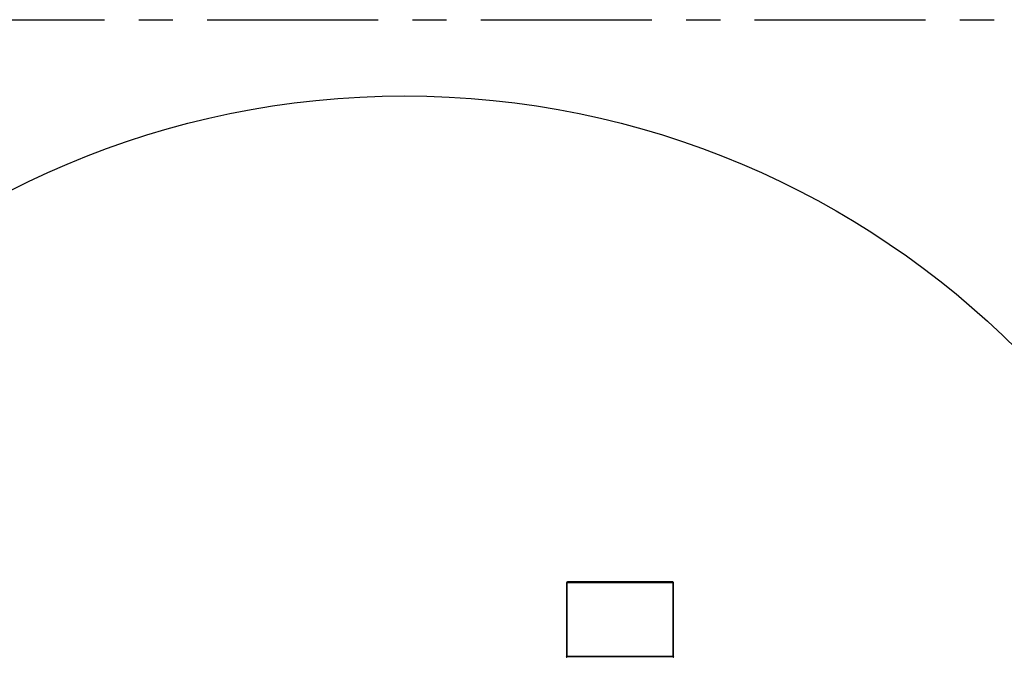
# Model space of a CAD drawing. Header units: millimetres. Extents: x -8713 to 3261, y -18743 to -8704.
# Tile 20 of 156: x -4558 to -3827, y -15167 to -14694. Entities that reach past the tile are written whole.
import ezdxf

# ---------------------------------------------------------------- set-up
doc = ezdxf.new("R2010")
doc.units = ezdxf.units.MM
doc.header["$LTSCALE"] = 10
doc.header["$PDSIZE"] = -1
doc.linetypes.add('CENTER', pattern=[50.8, 31.75, -6.35, 6.35, -6.35])
doc.linetypes.add('CENTERX2', pattern=[20.32, 12.7, -2.54, 2.54, -2.54])
doc.layers.get('Defpoints').update_dxf_attribs({"true_color": 0x5e5e5e})
doc.layers.add('中心线层', color=1, linetype='CENTER')
doc.layers.add('细实线层', color=7, linetype='Continuous')
doc.dimstyles.new('ISO-25', dxfattribs={"dimscale": 20, "dimtxt": 4, "dimasz": 3.05, "dimexe": 3, "dimexo": 0.625, "dimtad": 1, "dimdec": 0, "dimtxsty": 'Standard', "dimcen": 2.5, "dimclrd": 1, "dimclre": 1, "dimclrt": 4, "dimadec": 1, "dimazin": 2, "dimtfac": 1, "dimtdec": 0, "dimtmove": 0, "dimatfit": 0, "dimfxl": 1, "dimarcsym": 0})

# ---------------------------------------------------------------- blocks, each defined once
blk = doc.blocks.new('*D173')
at = {"color": 1, "lineweight": -2, "transparency": 16777216}
blk.add_line((-4272.58, -15394.48), (-2305.07, -14875.62), dxfattribs=at)
at = {"color": 1, "lineweight": 20, "transparency": 16777216}
blk.add_solid([(-2307.66, -14865.79), (-2302.48, -14885.45), (-2246.09, -14860.06)], dxfattribs=at)
at = {"layer": 'Defpoints', "color": 0, "lineweight": 20, "transparency": 16777216}
for p in [(-2246.09, -14860.06), (-4272.58, -15394.48)]:
    blk.add_point(p, dxfattribs=at)
at = {"color": 4, "transparency": 16777216, "insert": (-2602.33, -14899.25), "char_height": 80, "attachment_point": 5, "rotation": 14.77347}
blk.add_mtext('R2096', dxfattribs=at)

msp = doc.modelspace()

# ---------------------------------------------------------------- linework, layer by layer
at = {"color": 4}
msp.add_circle((-4272.58, -15394.48), 643.69, dxfattribs=at)
at = {"layer": '中心线层', "color": 2, "linetype": 'CENTERX2'}
msp.add_line((-6247.9, -14694.22), (-2297.26, -14694.22), dxfattribs=at)
at = {"layer": '细实线层', "linetype": 'Continuous', "lineweight": 35}
for p, q in [((-4152.08, -15111.98), (-4152.08, -15166.98)), ((-4073.08, -15111.98), (-4152.08, -15111.98)), ((-4073.08, -15166.98), (-4073.08, -15111.98)), ((-4152.08, -15166.98), (-4073.08, -15166.98))]:
    msp.add_line(p, q, dxfattribs=at)
for centre, start, end in [((-4151.58, -15111.98), 90, 179.99986), ((-4073.58, -15111.98), 0.00014, 90), ((-4152.58, -15166.98), 270, 360), ((-4072.58, -15166.98), 180, 270)]:
    msp.add_arc(centre, 0.5, start, end, dxfattribs=at)
for points, knots in [([(-4129.28, -15111.48), (-4130.21, -15111.48), (-4131.84, -15111.48), (-4133.95, -15111.48), (-4135.69, -15111.48), (-4137.23, -15111.48), (-4138.51, -15111.48), (-4139.52, -15111.48), (-4140.37, -15111.48), (-4141.27, -15111.48), (-4142.2, -15111.48), (-4143.35, -15111.48), (-4144.63, -15111.48), (-4146.1, -15111.48), (-4147.51, -15111.48), (-4149.33, -15111.48), (-4150.89, -15111.48), (-4151.71, -15111.48), (-4151.52, -15111.48), (-4151.5, -15111.48)], [0, 0, 0, 0, 0.070531, 0.124576, 0.169033, 0.215492, 0.257827, 0.283483, 0.309382, 0.339039, 0.372286, 0.40561, 0.46189, 0.518331, 0.590058, 0.661647, 0.819555, 0.974923, 1, 1, 1, 1]), ([(-4073.63, -15111.48), (-4073.61, -15111.48), (-4073.52, -15111.48), (-4073.99, -15111.48), (-4075.09, -15111.48), (-4076.89, -15111.48), (-4079.3, -15111.48), (-4082.26, -15111.48), (-4085.76, -15111.48), (-4089.73, -15111.48), (-4093.36, -15111.48), (-4096.42, -15111.48), (-4098.79, -15111.48), (-4101.21, -15111.48), (-4103.37, -15111.48), (-4105.26, -15111.48), (-4106.85, -15111.48), (-4108.45, -15111.48), (-4110.07, -15111.48), (-4111.76, -15111.48), (-4113.53, -15111.48), (-4115.36, -15111.48), (-4117.17, -15111.48), (-4118.97, -15111.48), (-4120.62, -15111.48), (-4122.1, -15111.48), (-4123.18, -15111.48), (-4124.02, -15111.48), (-4124.56, -15111.48), (-4124.95, -15111.48), (-4125.17, -15111.48), (-4125.59, -15111.48), (-4126.41, -15111.48), (-4127.76, -15111.48), (-4128.73, -15111.48), (-4129.28, -15111.48)], [0, 0, 0, 0, 0.013835, 0.078817, 0.144219, 0.209488, 0.274642, 0.339655, 0.404659, 0.470352, 0.535505, 0.56806, 0.600724, 0.633283, 0.665687, 0.686291, 0.706871, 0.727465, 0.748109, 0.768838, 0.792259, 0.815541, 0.838735, 0.861892, 0.885063, 0.902622, 0.920265, 0.927678, 0.936117, 0.941827, 0.943617, 0.944695, 0.958901, 0.976968, 1, 1, 1, 1])]:
    msp.add_open_spline(points, degree=3, knots=knots, dxfattribs=at)

# ---------------------------------------------------------------- dimensions: what is measured, and where the dimension line sits
dim = msp.add_radius_dim(center=(-4272.58, -15394.48), mpoint=(-2246.09, -14860.06), dimstyle='ISO-25')
dim.commit()
dim.dimension.update_dxf_attribs({"geometry": '*D173', "text_midpoint": (-2588.83, -14950.45), "dimtype": 164})

doc.saveas('drawing.dxf')
